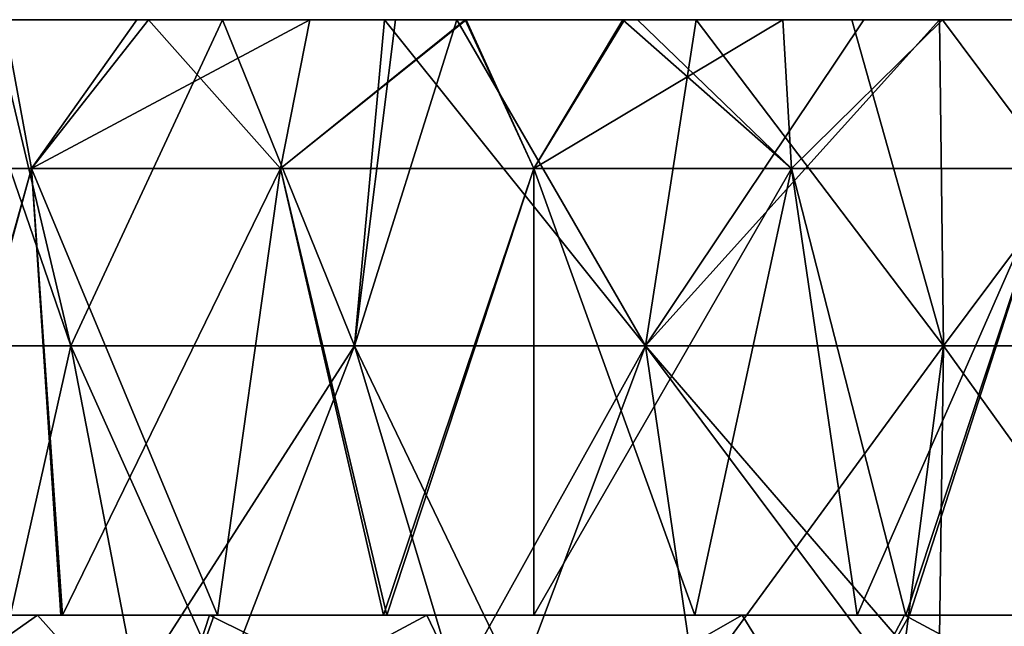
# Model space of a CAD drawing. Header units: inches. Extents: x -3.56 to 3.56, y -0.38 to 0.62.
# Tile 78 of 256: x -1.82 to -1.62, y 0.5 to 0.62. Entities that reach past the tile are written whole.
import ezdxf

# ---------------------------------------------------------------- set-up
doc = ezdxf.new("R2010")
doc.units = ezdxf.units.IN
doc.header["$LTSCALE"] = 65.185185
doc.header["$MEASUREMENT"] = 0
for name, color, linetype in [('1', 7, 'CONTINUOUS'), ('16', 7, 'CONTINUOUS'), ('17', 7, 'CONTINUOUS'), ('2', 7, 'CONTINUOUS'), ('3', 7, 'CONTINUOUS'), ('4', 7, 'CONTINUOUS'), ('5', 7, 'CONTINUOUS'), ('6', 7, 'CONTINUOUS'), ('7', 7, 'CONTINUOUS')]:
    doc.layers.add(name, color=color, linetype=linetype)

msp = doc.modelspace()

# ---------------------------------------------------------------- linework, layer by layer
at = {"layer": '1', "color": 13, "linetype": 'Continuous', "true_color": 0xd67263}
for points in [[(-1.82436, 0.5, 2.44217), (-1.87583, 0.5, 2.36209), (-1.90125, 0.5, 2.44217), (-1.82436, 0.5, 2.44217)], [(-1.82436, 0.5, 2.44217), (-1.90125, 0.5, 2.44217), (-1.8338, 0.5, 2.52225), (-1.82436, 0.5, 2.44217)], [(-1.82361, 0.5, -2.44271), (-1.833, 0.5, -2.52279), (-1.90053, 0.5, -2.44271), (-1.82361, 0.5, -2.44271)], [(-1.82361, 0.5, -2.44271), (-1.90053, 0.5, -2.44271), (-1.87511, 0.5, -2.36263), (-1.82361, 0.5, -2.44271)], [(-1.82413, 0.5, 2.28201), (-1.84853, 0.5, 2.20194), (-1.90006, 0.5, 2.28201), (-1.82413, 0.5, 2.28201)], [(-1.82413, 0.5, 2.28201), (-1.90006, 0.5, 2.28201), (-1.87583, 0.5, 2.36209), (-1.82413, 0.5, 2.28201)], [(-1.82344, 0.5, -2.28255), (-1.87511, 0.5, -2.36263), (-1.8994, 0.5, -2.28255), (-1.82344, 0.5, -2.28255)], [(-1.82344, 0.5, -2.28255), (-1.8994, 0.5, -2.28255), (-1.84789, 0.5, -2.20247), (-1.82344, 0.5, -2.28255)], [(-1.80452, 0.5, 2.68241), (-1.82731, 0.5, 2.60233), (-1.8816, 0.5, 2.68241), (-1.80452, 0.5, 2.68241)], [(-1.80452, 0.5, 2.68241), (-1.8816, 0.5, 2.68241), (-1.8665, 0.5, 2.76249), (-1.80452, 0.5, 2.68241)], [(-1.88131, 0.5, -2.92319), (-1.83368, 0.5, -2.84311), (-1.80408, 0.5, -2.92319), (-1.88131, 0.5, -2.92319)], [(-1.88131, 0.5, -2.92319), (-1.80408, 0.5, -2.92319), (-1.83931, 0.5, -3.00327), (-1.88131, 0.5, -2.92319)], [(-1.80357, 0.5, -2.68295), (-1.86552, 0.5, -2.76303), (-1.8807, 0.5, -2.68295), (-1.80357, 0.5, -2.68295)], [(-1.80357, 0.5, -2.68295), (-1.8807, 0.5, -2.68295), (-1.82647, 0.5, -2.60287), (-1.80357, 0.5, -2.68295)], [(-1.80069, 0.5, 2.92265), (-1.84681, 0.5, 2.84257), (-1.87932, 0.5, 2.92265), (-1.80069, 0.5, 2.92265)], [(-1.80069, 0.5, 2.92265), (-1.87932, 0.5, 2.92265), (-1.83805, 0.5, 3.00273), (-1.80069, 0.5, 2.92265)], [(-1.79677, 0.5, 2.36209), (-1.82413, 0.5, 2.28201), (-1.87583, 0.5, 2.36209), (-1.79677, 0.5, 2.36209)], [(-1.79677, 0.5, 2.36209), (-1.87583, 0.5, 2.36209), (-1.82436, 0.5, 2.44217), (-1.79677, 0.5, 2.36209)], [(-1.79602, 0.5, -2.36263), (-1.82361, 0.5, -2.44271), (-1.87511, 0.5, -2.36263), (-1.79602, 0.5, -2.36263)], [(-1.79602, 0.5, -2.36263), (-1.87511, 0.5, -2.36263), (-1.82344, 0.5, -2.28255), (-1.79602, 0.5, -2.36263)], [(-1.79002, 0.5, 2.76249), (-1.80452, 0.5, 2.68241), (-1.8665, 0.5, 2.76249), (-1.79002, 0.5, 2.76249)], [(-1.79002, 0.5, 2.76249), (-1.8665, 0.5, 2.76249), (-1.84681, 0.5, 2.84257), (-1.79002, 0.5, 2.76249)], [(-1.78897, 0.5, -2.76303), (-1.83368, 0.5, -2.84311), (-1.86552, 0.5, -2.76303), (-1.78897, 0.5, -2.76303)], [(-1.78897, 0.5, -2.76303), (-1.86552, 0.5, -2.76303), (-1.80357, 0.5, -2.68295), (-1.78897, 0.5, -2.76303)], [(-1.86152, 0.5, -3.03743), (-1.83931, 0.5, -3.00327), (-1.82105, 0.5, -3.06187), (-1.86152, 0.5, -3.03743)], [(-1.86152, 0.5, 3.03743), (-1.82105, 0.5, 3.06187), (-1.83805, 0.5, 3.00273), (-1.86152, 0.5, 3.03743)], [(-1.81611, 0.5, 2.22875), (-1.84853, 0.5, 2.20194), (-1.82413, 0.5, 2.28201), (-1.81611, 0.5, 2.22875)], [(-1.81578, 0.5, -2.22901), (-1.82344, 0.5, -2.28255), (-1.84789, 0.5, -2.20247), (-1.81578, 0.5, -2.22901)], [(-1.77174, 0.5, 2.84257), (-1.79002, 0.5, 2.76249), (-1.84681, 0.5, 2.84257), (-1.77174, 0.5, 2.84257)], [(-1.77174, 0.5, 2.84257), (-1.84681, 0.5, 2.84257), (-1.80069, 0.5, 2.92265), (-1.77174, 0.5, 2.84257)], [(-1.80408, 0.5, -2.92319), (-1.76282, 0.5, -3.00327), (-1.83931, 0.5, -3.00327), (-1.80408, 0.5, -2.92319)], [(-1.83931, 0.5, -3.00327), (-1.76282, 0.5, -3.00327), (-1.82105, 0.5, -3.06187), (-1.83931, 0.5, -3.00327)], [(-1.80069, 0.5, 2.92265), (-1.83805, 0.5, 3.00273), (-1.75947, 0.5, 3.00273), (-1.80069, 0.5, 2.92265)], [(-1.82105, 0.5, 3.06187), (-1.7849, 0.5, 3.08309), (-1.83805, 0.5, 3.00273), (-1.82105, 0.5, 3.06187)], [(-1.83805, 0.5, 3.00273), (-1.7849, 0.5, 3.08309), (-1.75947, 0.5, 3.00273), (-1.83805, 0.5, 3.00273)], [(-1.75806, 0.5, 2.52225), (-1.82436, 0.5, 2.44217), (-1.8338, 0.5, 2.52225), (-1.75806, 0.5, 2.52225)], [(-1.75806, 0.5, 2.52225), (-1.8338, 0.5, 2.52225), (-1.82731, 0.5, 2.60233), (-1.75806, 0.5, 2.52225)], [(-1.83368, 0.5, -2.84311), (-1.75551, 0.5, -2.84311), (-1.80408, 0.5, -2.92319), (-1.83368, 0.5, -2.84311)], [(-1.75551, 0.5, -2.84311), (-1.83368, 0.5, -2.84311), (-1.78897, 0.5, -2.76303), (-1.75551, 0.5, -2.84311)], [(-1.75723, 0.5, -2.52279), (-1.82647, 0.5, -2.60287), (-1.833, 0.5, -2.52279), (-1.75723, 0.5, -2.52279)], [(-1.75723, 0.5, -2.52279), (-1.833, 0.5, -2.52279), (-1.82361, 0.5, -2.44271), (-1.75723, 0.5, -2.52279)], [(-1.75162, 0.5, 2.60233), (-1.75806, 0.5, 2.52225), (-1.82731, 0.5, 2.60233), (-1.75162, 0.5, 2.60233)], [(-1.75162, 0.5, 2.60233), (-1.82731, 0.5, 2.60233), (-1.80452, 0.5, 2.68241), (-1.75162, 0.5, 2.60233)], [(-1.75075, 0.5, -2.60287), (-1.80357, 0.5, -2.68295), (-1.82647, 0.5, -2.60287), (-1.75075, 0.5, -2.60287)], [(-1.75075, 0.5, -2.60287), (-1.82647, 0.5, -2.60287), (-1.75723, 0.5, -2.52279), (-1.75075, 0.5, -2.60287)], [(-1.74748, 0.5, 2.44217), (-1.79677, 0.5, 2.36209), (-1.82436, 0.5, 2.44217), (-1.74748, 0.5, 2.44217)], [(-1.74748, 0.5, 2.44217), (-1.82436, 0.5, 2.44217), (-1.75806, 0.5, 2.52225), (-1.74748, 0.5, 2.44217)], [(-1.78325, 0.5, 2.25511), (-1.81611, 0.5, 2.22875), (-1.82413, 0.5, 2.28201), (-1.78325, 0.5, 2.25511)], [(-1.74838, 0.5, 2.28225), (-1.78325, 0.5, 2.25511), (-1.82413, 0.5, 2.28201), (-1.74838, 0.5, 2.28225)], [(-1.74838, 0.5, 2.28225), (-1.82413, 0.5, 2.28201), (-1.79677, 0.5, 2.36209), (-1.74838, 0.5, 2.28225)], [(-1.7467, 0.5, -2.44271), (-1.75723, 0.5, -2.52279), (-1.82361, 0.5, -2.44271), (-1.7467, 0.5, -2.44271)], [(-1.7467, 0.5, -2.44271), (-1.82361, 0.5, -2.44271), (-1.79602, 0.5, -2.36263), (-1.7467, 0.5, -2.44271)], [(-1.74767, 0.5, -2.28278), (-1.79602, 0.5, -2.36263), (-1.82344, 0.5, -2.28255), (-1.74767, 0.5, -2.28278)], [(-1.74767, 0.5, -2.28278), (-1.82344, 0.5, -2.28255), (-1.78325, 0.5, -2.25511), (-1.74767, 0.5, -2.28278)], [(-1.78325, 0.5, -2.25511), (-1.82344, 0.5, -2.28255), (-1.81578, 0.5, -2.22901), (-1.78325, 0.5, -2.25511)], [(-1.82105, 0.5, -3.06187), (-1.76282, 0.5, -3.00327), (-1.78397, 0.5, -3.08363), (-1.82105, 0.5, -3.06187)], [(-1.72744, 0.5, 2.68241), (-1.75162, 0.5, 2.60233), (-1.80452, 0.5, 2.68241), (-1.72744, 0.5, 2.68241)], [(-1.72744, 0.5, 2.68241), (-1.80452, 0.5, 2.68241), (-1.79002, 0.5, 2.76249), (-1.72744, 0.5, 2.68241)], [(-1.80408, 0.5, -2.92319), (-1.75551, 0.5, -2.84311), (-1.72684, 0.5, -2.92319), (-1.80408, 0.5, -2.92319)], [(-1.80408, 0.5, -2.92319), (-1.72684, 0.5, -2.92319), (-1.76282, 0.5, -3.00327), (-1.80408, 0.5, -2.92319)], [(-1.72644, 0.5, -2.68295), (-1.78897, 0.5, -2.76303), (-1.80357, 0.5, -2.68295), (-1.72644, 0.5, -2.68295)], [(-1.72644, 0.5, -2.68295), (-1.80357, 0.5, -2.68295), (-1.75075, 0.5, -2.60287), (-1.72644, 0.5, -2.68295)], [(-1.72206, 0.5, 2.92265), (-1.77174, 0.5, 2.84257), (-1.80069, 0.5, 2.92265), (-1.72206, 0.5, 2.92265)], [(-1.72206, 0.5, 2.92265), (-1.80069, 0.5, 2.92265), (-1.75947, 0.5, 3.00273), (-1.72206, 0.5, 2.92265)], [(-1.71771, 0.5, 2.36209), (-1.74838, 0.5, 2.28225), (-1.79677, 0.5, 2.36209), (-1.71771, 0.5, 2.36209)], [(-1.71771, 0.5, 2.36209), (-1.79677, 0.5, 2.36209), (-1.74748, 0.5, 2.44217), (-1.71771, 0.5, 2.36209)], [(-1.71694, 0.5, -2.36263), (-1.7467, 0.5, -2.44271), (-1.79602, 0.5, -2.36263), (-1.71694, 0.5, -2.36263)], [(-1.71694, 0.5, -2.36263), (-1.79602, 0.5, -2.36263), (-1.74767, 0.5, -2.28278), (-1.71694, 0.5, -2.36263)], [(-1.71353, 0.5, 2.76249), (-1.72744, 0.5, 2.68241), (-1.79002, 0.5, 2.76249), (-1.71353, 0.5, 2.76249)], [(-1.71353, 0.5, 2.76249), (-1.79002, 0.5, 2.76249), (-1.77174, 0.5, 2.84257), (-1.71353, 0.5, 2.76249)], [(-1.71242, 0.5, -2.76303), (-1.75551, 0.5, -2.84311), (-1.78897, 0.5, -2.76303), (-1.71242, 0.5, -2.76303)], [(-1.71242, 0.5, -2.76303), (-1.78897, 0.5, -2.76303), (-1.72644, 0.5, -2.68295), (-1.71242, 0.5, -2.76303)], [(-1.7849, 0.5, 3.08309), (-1.7057, 0.5, 3.08281), (-1.75947, 0.5, 3.00273), (-1.7849, 0.5, 3.08309)], [(-1.7057, 0.5, 3.08281), (-1.7849, 0.5, 3.08309), (-1.73926, 0.5, 3.10908), (-1.7057, 0.5, 3.08281)], [(-1.78397, 0.5, -3.08363), (-1.76282, 0.5, -3.00327), (-1.71248, 0.5, -3.08335), (-1.78397, 0.5, -3.08363)], [(-1.78397, 0.5, -3.08363), (-1.71248, 0.5, -3.08335), (-1.73926, 0.5, -3.10908), (-1.78397, 0.5, -3.08363)], [(-1.69667, 0.5, 2.84257), (-1.71353, 0.5, 2.76249), (-1.77174, 0.5, 2.84257), (-1.69667, 0.5, 2.84257)], [(-1.69667, 0.5, 2.84257), (-1.77174, 0.5, 2.84257), (-1.72206, 0.5, 2.92265), (-1.69667, 0.5, 2.84257)], [(-1.72684, 0.5, -2.92319), (-1.68633, 0.5, -3.00327), (-1.76282, 0.5, -3.00327), (-1.72684, 0.5, -2.92319)], [(-1.76282, 0.5, -3.00327), (-1.68633, 0.5, -3.00327), (-1.71248, 0.5, -3.08335), (-1.76282, 0.5, -3.00327)], [(-1.72206, 0.5, 2.92265), (-1.75947, 0.5, 3.00273), (-1.68089, 0.5, 3.00273), (-1.72206, 0.5, 2.92265)], [(-1.75947, 0.5, 3.00273), (-1.7057, 0.5, 3.08281), (-1.68089, 0.5, 3.00273), (-1.75947, 0.5, 3.00273)], [(-1.68231, 0.5, 2.52225), (-1.74748, 0.5, 2.44217), (-1.75806, 0.5, 2.52225), (-1.68231, 0.5, 2.52225)], [(-1.68231, 0.5, 2.52225), (-1.75806, 0.5, 2.52225), (-1.75162, 0.5, 2.60233), (-1.68231, 0.5, 2.52225)], [(-1.68146, 0.5, -2.52279), (-1.75075, 0.5, -2.60287), (-1.75723, 0.5, -2.52279), (-1.68146, 0.5, -2.52279)], [(-1.68146, 0.5, -2.52279), (-1.75723, 0.5, -2.52279), (-1.7467, 0.5, -2.44271), (-1.68146, 0.5, -2.52279)], [(-1.75551, 0.5, -2.84311), (-1.67734, 0.5, -2.84311), (-1.72684, 0.5, -2.92319), (-1.75551, 0.5, -2.84311)], [(-1.67734, 0.5, -2.84311), (-1.75551, 0.5, -2.84311), (-1.71242, 0.5, -2.76303), (-1.67734, 0.5, -2.84311)], [(-1.67594, 0.5, 2.60233), (-1.68231, 0.5, 2.52225), (-1.75162, 0.5, 2.60233), (-1.67594, 0.5, 2.60233)], [(-1.67594, 0.5, 2.60233), (-1.75162, 0.5, 2.60233), (-1.72744, 0.5, 2.68241), (-1.67594, 0.5, 2.60233)], [(-1.67503, 0.5, -2.60287), (-1.72644, 0.5, -2.68295), (-1.75075, 0.5, -2.60287), (-1.67503, 0.5, -2.60287)], [(-1.67503, 0.5, -2.60287), (-1.75075, 0.5, -2.60287), (-1.68146, 0.5, -2.52279), (-1.67503, 0.5, -2.60287)], [(-1.7168, 0.5, 2.30609), (-1.74838, 0.5, 2.28225), (-1.71771, 0.5, 2.36209), (-1.7168, 0.5, 2.30609)], [(-1.7168, 0.5, -2.30609), (-1.71694, 0.5, -2.36263), (-1.74767, 0.5, -2.28278), (-1.7168, 0.5, -2.30609)], [(-1.67059, 0.5, 2.44217), (-1.71771, 0.5, 2.36209), (-1.74748, 0.5, 2.44217), (-1.67059, 0.5, 2.44217)], [(-1.67059, 0.5, 2.44217), (-1.74748, 0.5, 2.44217), (-1.68231, 0.5, 2.52225), (-1.67059, 0.5, 2.44217)], [(-1.66979, 0.5, -2.44271), (-1.68146, 0.5, -2.52279), (-1.7467, 0.5, -2.44271), (-1.66979, 0.5, -2.44271)], [(-1.66979, 0.5, -2.44271), (-1.7467, 0.5, -2.44271), (-1.71694, 0.5, -2.36263), (-1.66979, 0.5, -2.44271)], [(-1.73926, 0.5, -3.10908), (-1.71248, 0.5, -3.08335), (-1.67308, 0.5, -3.14519), (-1.73926, 0.5, -3.10908)], [(-1.67308, 0.5, 3.14519), (-1.7057, 0.5, 3.08281), (-1.73926, 0.5, 3.10908), (-1.67308, 0.5, 3.14519)], [(-1.65036, 0.5, 2.68241), (-1.67594, 0.5, 2.60233), (-1.72744, 0.5, 2.68241), (-1.65036, 0.5, 2.68241)], [(-1.65036, 0.5, 2.68241), (-1.72744, 0.5, 2.68241), (-1.71353, 0.5, 2.76249), (-1.65036, 0.5, 2.68241)], [(-1.72684, 0.5, -2.92319), (-1.67734, 0.5, -2.84311), (-1.6496, 0.5, -2.92319), (-1.72684, 0.5, -2.92319)], [(-1.72684, 0.5, -2.92319), (-1.6496, 0.5, -2.92319), (-1.68633, 0.5, -3.00327), (-1.72684, 0.5, -2.92319)], [(-1.64931, 0.5, -2.68295), (-1.71242, 0.5, -2.76303), (-1.72644, 0.5, -2.68295), (-1.64931, 0.5, -2.68295)], [(-1.64931, 0.5, -2.68295), (-1.72644, 0.5, -2.68295), (-1.67503, 0.5, -2.60287), (-1.64931, 0.5, -2.68295)], [(-1.64344, 0.5, 2.92265), (-1.69667, 0.5, 2.84257), (-1.72206, 0.5, 2.92265), (-1.64344, 0.5, 2.92265)], [(-1.64344, 0.5, 2.92265), (-1.72206, 0.5, 2.92265), (-1.68089, 0.5, 3.00273), (-1.64344, 0.5, 2.92265)], [(-1.68303, 0.5, 2.33086), (-1.7168, 0.5, 2.30609), (-1.71771, 0.5, 2.36209), (-1.68303, 0.5, 2.33086)], [(-1.64892, 0.5, 2.35512), (-1.68303, 0.5, 2.33086), (-1.71771, 0.5, 2.36209), (-1.64892, 0.5, 2.35512)], [(-1.63873, 0.5, 2.36222), (-1.64892, 0.5, 2.35512), (-1.71771, 0.5, 2.36209), (-1.63873, 0.5, 2.36222)], [(-1.63873, 0.5, 2.36222), (-1.71771, 0.5, 2.36209), (-1.67059, 0.5, 2.44217), (-1.63873, 0.5, 2.36222)], [(-1.63794, 0.5, -2.36277), (-1.66979, 0.5, -2.44271), (-1.71694, 0.5, -2.36263), (-1.63794, 0.5, -2.36277)], [(-1.63794, 0.5, -2.36277), (-1.71694, 0.5, -2.36263), (-1.64892, 0.5, -2.35512), (-1.63794, 0.5, -2.36277)], [(-1.64892, 0.5, -2.35512), (-1.71694, 0.5, -2.36263), (-1.68303, 0.5, -2.33086), (-1.64892, 0.5, -2.35512)], [(-1.68303, 0.5, -2.33086), (-1.71694, 0.5, -2.36263), (-1.7168, 0.5, -2.30609), (-1.68303, 0.5, -2.33086)], [(-1.63705, 0.5, 2.76249), (-1.65036, 0.5, 2.68241), (-1.71353, 0.5, 2.76249), (-1.63705, 0.5, 2.76249)], [(-1.63705, 0.5, 2.76249), (-1.71353, 0.5, 2.76249), (-1.69667, 0.5, 2.84257), (-1.63705, 0.5, 2.76249)], [(-1.71248, 0.5, -3.08335), (-1.68633, 0.5, -3.00327), (-1.64112, 0.5, -3.08335), (-1.71248, 0.5, -3.08335)], [(-1.71248, 0.5, -3.08335), (-1.64112, 0.5, -3.08335), (-1.67308, 0.5, -3.14519), (-1.71248, 0.5, -3.08335)], [(-1.63587, 0.5, -2.76303), (-1.67734, 0.5, -2.84311), (-1.71242, 0.5, -2.76303), (-1.63587, 0.5, -2.76303)], [(-1.63587, 0.5, -2.76303), (-1.71242, 0.5, -2.76303), (-1.64931, 0.5, -2.68295), (-1.63587, 0.5, -2.76303)], [(-1.7057, 0.5, 3.08281), (-1.62663, 0.5, 3.08281), (-1.68089, 0.5, 3.00273), (-1.7057, 0.5, 3.08281)], [(-1.62663, 0.5, 3.08281), (-1.7057, 0.5, 3.08281), (-1.63903, 0.5, 3.16306), (-1.62663, 0.5, 3.08281)], [(-1.63903, 0.5, 3.16306), (-1.7057, 0.5, 3.08281), (-1.67308, 0.5, 3.14519), (-1.63903, 0.5, 3.16306)], [(-1.6216, 0.5, 2.84257), (-1.63705, 0.5, 2.76249), (-1.69667, 0.5, 2.84257), (-1.6216, 0.5, 2.84257)], [(-1.6216, 0.5, 2.84257), (-1.69667, 0.5, 2.84257), (-1.64344, 0.5, 2.92265), (-1.6216, 0.5, 2.84257)], [(-1.6496, 0.5, -2.92319), (-1.60983, 0.5, -3.00327), (-1.68633, 0.5, -3.00327), (-1.6496, 0.5, -2.92319)], [(-1.68633, 0.5, -3.00327), (-1.60983, 0.5, -3.00327), (-1.64112, 0.5, -3.08335), (-1.68633, 0.5, -3.00327)], [(-1.60657, 0.5, 2.52225), (-1.67059, 0.5, 2.44217), (-1.68231, 0.5, 2.52225), (-1.60657, 0.5, 2.52225)], [(-1.60657, 0.5, 2.52225), (-1.68231, 0.5, 2.52225), (-1.67594, 0.5, 2.60233), (-1.60657, 0.5, 2.52225)], [(-1.60569, 0.5, -2.52279), (-1.67503, 0.5, -2.60287), (-1.68146, 0.5, -2.52279), (-1.60569, 0.5, -2.52279)], [(-1.60569, 0.5, -2.52279), (-1.68146, 0.5, -2.52279), (-1.66979, 0.5, -2.44271), (-1.60569, 0.5, -2.52279)], [(-1.64344, 0.5, 2.92265), (-1.68089, 0.5, 3.00273), (-1.6023, 0.5, 3.00273), (-1.64344, 0.5, 2.92265)], [(-1.68089, 0.5, 3.00273), (-1.62663, 0.5, 3.08281), (-1.6023, 0.5, 3.00273), (-1.68089, 0.5, 3.00273)], [(-1.67734, 0.5, -2.84311), (-1.59916, 0.5, -2.84311), (-1.6496, 0.5, -2.92319), (-1.67734, 0.5, -2.84311)], [(-1.59916, 0.5, -2.84311), (-1.67734, 0.5, -2.84311), (-1.63587, 0.5, -2.76303), (-1.59916, 0.5, -2.84311)], [(-1.60026, 0.5, 2.60233), (-1.60657, 0.5, 2.52225), (-1.67594, 0.5, 2.60233), (-1.60026, 0.5, 2.60233)], [(-1.60026, 0.5, 2.60233), (-1.67594, 0.5, 2.60233), (-1.65036, 0.5, 2.68241), (-1.60026, 0.5, 2.60233)], [(-1.59932, 0.5, -2.60287), (-1.64931, 0.5, -2.68295), (-1.67503, 0.5, -2.60287), (-1.59932, 0.5, -2.60287)], [(-1.59932, 0.5, -2.60287), (-1.67503, 0.5, -2.60287), (-1.60569, 0.5, -2.52279), (-1.59932, 0.5, -2.60287)], [(-1.67308, 0.5, -3.14519), (-1.64112, 0.5, -3.08335), (-1.63798, 0.5, -3.1636), (-1.67308, 0.5, -3.14519)], [(-1.59371, 0.5, 2.44217), (-1.63873, 0.5, 2.36222), (-1.67059, 0.5, 2.44217), (-1.59371, 0.5, 2.44217)], [(-1.59371, 0.5, 2.44217), (-1.67059, 0.5, 2.44217), (-1.60657, 0.5, 2.52225), (-1.59371, 0.5, 2.44217)], [(-1.59288, 0.5, -2.44271), (-1.60569, 0.5, -2.52279), (-1.66979, 0.5, -2.44271), (-1.59288, 0.5, -2.44271)], [(-1.59288, 0.5, -2.44271), (-1.66979, 0.5, -2.44271), (-1.63794, 0.5, -2.36277), (-1.59288, 0.5, -2.44271)], [(-1.57328, 0.5, 2.68241), (-1.60026, 0.5, 2.60233), (-1.65036, 0.5, 2.68241), (-1.57328, 0.5, 2.68241)], [(-1.57328, 0.5, 2.68241), (-1.65036, 0.5, 2.68241), (-1.63705, 0.5, 2.76249), (-1.57328, 0.5, 2.68241)], [(-1.6496, 0.5, -2.92319), (-1.59916, 0.5, -2.84311), (-1.57236, 0.5, -2.92319), (-1.6496, 0.5, -2.92319)], [(-1.6496, 0.5, -2.92319), (-1.57236, 0.5, -2.92319), (-1.60983, 0.5, -3.00327), (-1.6496, 0.5, -2.92319)], [(-1.57218, 0.5, -2.68295), (-1.63587, 0.5, -2.76303), (-1.64931, 0.5, -2.68295), (-1.57218, 0.5, -2.68295)], [(-1.57218, 0.5, -2.68295), (-1.64931, 0.5, -2.68295), (-1.59932, 0.5, -2.60287), (-1.57218, 0.5, -2.68295)], [(-1.56481, 0.5, 2.92265), (-1.6216, 0.5, 2.84257), (-1.64344, 0.5, 2.92265), (-1.56481, 0.5, 2.92265)], [(-1.56481, 0.5, 2.92265), (-1.64344, 0.5, 2.92265), (-1.6023, 0.5, 3.00273), (-1.56481, 0.5, 2.92265)], [(-1.64112, 0.5, -3.08335), (-1.60983, 0.5, -3.00327), (-1.56976, 0.5, -3.08335), (-1.64112, 0.5, -3.08335)], [(-1.64112, 0.5, -3.08335), (-1.56976, 0.5, -3.08335), (-1.63798, 0.5, -3.1636), (-1.64112, 0.5, -3.08335)], [(-1.55897, 0.5, 3.16289), (-1.62663, 0.5, 3.08281), (-1.63903, 0.5, 3.16306), (-1.55897, 0.5, 3.16289)], [(-1.55897, 0.5, 3.16289), (-1.63903, 0.5, 3.16306), (-1.60602, 0.5, 3.17994), (-1.55897, 0.5, 3.16289)], [(-1.57977, 0.5, 2.40207), (-1.63873, 0.5, 2.36222), (-1.59371, 0.5, 2.44217), (-1.57977, 0.5, 2.40207)], [(-1.63798, 0.5, -3.1636), (-1.56976, 0.5, -3.08335), (-1.55798, 0.5, -3.16343), (-1.63798, 0.5, -3.1636)], [(-1.63798, 0.5, -3.1636), (-1.55798, 0.5, -3.16343), (-1.60602, 0.5, -3.17994), (-1.63798, 0.5, -3.1636)], [(-1.57977, 0.5, -2.40207), (-1.59288, 0.5, -2.44271), (-1.63794, 0.5, -2.36277), (-1.57977, 0.5, -2.40207)], [(-1.56056, 0.5, 2.76249), (-1.57328, 0.5, 2.68241), (-1.63705, 0.5, 2.76249), (-1.56056, 0.5, 2.76249)], [(-1.56056, 0.5, 2.76249), (-1.63705, 0.5, 2.76249), (-1.6216, 0.5, 2.84257), (-1.56056, 0.5, 2.76249)], [(-1.55932, 0.5, -2.76303), (-1.59916, 0.5, -2.84311), (-1.63587, 0.5, -2.76303), (-1.55932, 0.5, -2.76303)], [(-1.55932, 0.5, -2.76303), (-1.63587, 0.5, -2.76303), (-1.57218, 0.5, -2.68295), (-1.55932, 0.5, -2.76303)], [(-1.62663, 0.5, 3.08281), (-1.54756, 0.5, 3.08281), (-1.6023, 0.5, 3.00273), (-1.62663, 0.5, 3.08281)], [(-1.54756, 0.5, 3.08281), (-1.62663, 0.5, 3.08281), (-1.55897, 0.5, 3.16289), (-1.54756, 0.5, 3.08281)], [(-1.54654, 0.5, 2.84257), (-1.56056, 0.5, 2.76249), (-1.6216, 0.5, 2.84257), (-1.54654, 0.5, 2.84257)], [(-1.54654, 0.5, 2.84257), (-1.6216, 0.5, 2.84257), (-1.56481, 0.5, 2.92265), (-1.54654, 0.5, 2.84257)]]:
    msp.add_3dface(points, dxfattribs=at)
at = {"layer": '16', "color": 13, "linetype": 'Continuous', "true_color": 0xd67263}
for points in [[(-1.82802, 0.625, -2.17836), (-1.82228, 0.59375, -2.22372), (-1.87353, 0.59375, -2.18072), (-1.82802, 0.625, -2.17836)], [(-1.82802, 0.625, -2.17836), (-1.80016, 0.625, -2.20142), (-1.82228, 0.59375, -2.22372), (-1.82802, 0.625, -2.17836)], [(-1.80016, 0.625, -2.20142), (-1.76388, 0.625, -2.23059), (-1.82228, 0.59375, -2.22372), (-1.80016, 0.625, -2.20142)], [(-1.76388, 0.625, -2.23059), (-1.77004, 0.59375, -2.26552), (-1.82228, 0.59375, -2.22372), (-1.76388, 0.625, -2.23059)], [(-1.76388, 0.625, -2.23059), (-1.73102, 0.625, -2.25618), (-1.77004, 0.59375, -2.26552), (-1.76388, 0.625, -2.23059)], [(-1.73102, 0.625, -2.25618), (-1.71684, 0.59375, -2.3061), (-1.77004, 0.59375, -2.26552), (-1.73102, 0.625, -2.25618)], [(-1.73102, 0.625, -2.25618), (-1.69778, 0.625, -2.2813), (-1.71684, 0.59375, -2.3061), (-1.73102, 0.625, -2.25618)], [(-1.69778, 0.625, -2.2813), (-1.66456, 0.625, -2.30565), (-1.71684, 0.59375, -2.3061), (-1.69778, 0.625, -2.2813)], [(-1.66456, 0.625, -2.30565), (-1.66272, 0.59375, -2.34542), (-1.71684, 0.59375, -2.3061), (-1.66456, 0.625, -2.30565)], [(-1.66456, 0.625, -2.30565), (-1.63101, 0.625, -2.32951), (-1.66272, 0.59375, -2.34542), (-1.66456, 0.625, -2.30565)], [(-1.63101, 0.625, -2.32951), (-1.60769, 0.59375, -2.38348), (-1.66272, 0.59375, -2.34542), (-1.63101, 0.625, -2.32951)], [(-1.63101, 0.625, -2.32951), (-1.58421, 0.625, -2.3616), (-1.60769, 0.59375, -2.38348), (-1.63101, 0.625, -2.32951)]]:
    msp.add_3dface(points, dxfattribs=at)
at = {"layer": '17', "color": 13, "linetype": 'Continuous', "true_color": 0xd67263}
for points in [[(-1.82802, 0.625, 2.17836), (-1.87353, 0.59375, 2.18072), (-1.82228, 0.59375, 2.22372), (-1.82802, 0.625, 2.17836)], [(-1.79773, 0.625, 2.20341), (-1.82802, 0.625, 2.17836), (-1.82228, 0.59375, 2.22372), (-1.79773, 0.625, 2.20341)], [(-1.79773, 0.625, 2.20341), (-1.82228, 0.59375, 2.22372), (-1.77004, 0.59375, 2.26552), (-1.79773, 0.625, 2.20341)], [(-1.76388, 0.625, 2.23059), (-1.79773, 0.625, 2.20341), (-1.77004, 0.59375, 2.26552), (-1.76388, 0.625, 2.23059)], [(-1.73121, 0.625, 2.25603), (-1.76388, 0.625, 2.23059), (-1.77004, 0.59375, 2.26552), (-1.73121, 0.625, 2.25603)], [(-1.73121, 0.625, 2.25603), (-1.77004, 0.59375, 2.26552), (-1.71684, 0.59375, 2.3061), (-1.73121, 0.625, 2.25603)], [(-1.69815, 0.625, 2.28101), (-1.73121, 0.625, 2.25603), (-1.71684, 0.59375, 2.3061), (-1.69815, 0.625, 2.28101)], [(-1.69815, 0.625, 2.28101), (-1.71684, 0.59375, 2.3061), (-1.66272, 0.59375, 2.34542), (-1.69815, 0.625, 2.28101)], [(-1.69506, 0.625, 2.28331), (-1.69815, 0.625, 2.28101), (-1.66272, 0.59375, 2.34542), (-1.69506, 0.625, 2.28331)], [(-1.63101, 0.625, 2.32951), (-1.69506, 0.625, 2.28331), (-1.66272, 0.59375, 2.34542), (-1.63101, 0.625, 2.32951)], [(-1.63101, 0.625, 2.32951), (-1.66272, 0.59375, 2.34542), (-1.60769, 0.59375, 2.38348), (-1.63101, 0.625, 2.32951)], [(-1.58129, 0.625, 2.36356), (-1.63101, 0.625, 2.32951), (-1.60769, 0.59375, 2.38348), (-1.58129, 0.625, 2.36356)]]:
    msp.add_3dface(points, dxfattribs=at)
at = {"layer": '2', "color": 13, "linetype": 'Continuous', "true_color": 0xd67263}
for points in [[(-1.86152, 0.5, -3.03743), (-1.82105, 0.5, -3.06187), (-1.86313, 0.47038, -3.03647), (-1.86152, 0.5, -3.03743)], [(-1.82105, 0.5, -3.06187), (-1.79457, 0.47038, -3.07749), (-1.86313, 0.47038, -3.03647), (-1.82105, 0.5, -3.06187)], [(-1.86152, 0.5, 3.03743), (-1.86313, 0.47038, 3.03647), (-1.79457, 0.47038, 3.07749), (-1.86152, 0.5, 3.03743)], [(-1.82105, 0.5, 3.06187), (-1.86152, 0.5, 3.03743), (-1.79457, 0.47038, 3.07749), (-1.82105, 0.5, 3.06187)], [(-1.82105, 0.5, -3.06187), (-1.78397, 0.5, -3.08363), (-1.79457, 0.47038, -3.07749), (-1.82105, 0.5, -3.06187)], [(-1.7849, 0.5, 3.08309), (-1.82105, 0.5, 3.06187), (-1.79457, 0.47038, 3.07749), (-1.7849, 0.5, 3.08309)], [(-1.78397, 0.5, -3.08363), (-1.73926, 0.5, -3.10908), (-1.79457, 0.47038, -3.07749), (-1.78397, 0.5, -3.08363)], [(-1.73926, 0.5, -3.10908), (-1.7251, 0.47038, -3.11696), (-1.79457, 0.47038, -3.07749), (-1.73926, 0.5, -3.10908)], [(-1.7849, 0.5, 3.08309), (-1.79457, 0.47038, 3.07749), (-1.7251, 0.47038, 3.11696), (-1.7849, 0.5, 3.08309)], [(-1.73926, 0.5, 3.10908), (-1.7849, 0.5, 3.08309), (-1.7251, 0.47038, 3.11696), (-1.73926, 0.5, 3.10908)], [(-1.73926, 0.5, -3.10908), (-1.67308, 0.5, -3.14519), (-1.7251, 0.47038, -3.11696), (-1.73926, 0.5, -3.10908)], [(-1.67308, 0.5, 3.14519), (-1.73926, 0.5, 3.10908), (-1.7251, 0.47038, 3.11696), (-1.67308, 0.5, 3.14519)], [(-1.67308, 0.5, -3.14519), (-1.65477, 0.47038, -3.15486), (-1.7251, 0.47038, -3.11696), (-1.67308, 0.5, -3.14519)], [(-1.67308, 0.5, 3.14519), (-1.7251, 0.47038, 3.11696), (-1.65477, 0.47038, 3.15486), (-1.67308, 0.5, 3.14519)], [(-1.67308, 0.5, -3.14519), (-1.63798, 0.5, -3.1636), (-1.65477, 0.47038, -3.15486), (-1.67308, 0.5, -3.14519)], [(-1.63903, 0.5, 3.16306), (-1.67308, 0.5, 3.14519), (-1.65477, 0.47038, 3.15486), (-1.63903, 0.5, 3.16306)], [(-1.63798, 0.5, -3.1636), (-1.60602, 0.5, -3.17994), (-1.65477, 0.47038, -3.15486), (-1.63798, 0.5, -3.1636)], [(-1.63903, 0.5, 3.16306), (-1.65477, 0.47038, 3.15486), (-1.58361, 0.47038, 3.19118), (-1.63903, 0.5, 3.16306)], [(-1.60602, 0.5, -3.17994), (-1.58361, 0.47038, -3.19118), (-1.65477, 0.47038, -3.15486), (-1.60602, 0.5, -3.17994)], [(-1.60602, 0.5, 3.17994), (-1.63903, 0.5, 3.16306), (-1.58361, 0.47038, 3.19118), (-1.60602, 0.5, 3.17994)]]:
    msp.add_3dface(points, dxfattribs=at)
at = {"layer": '3', "color": 13, "linetype": 'Continuous', "true_color": 0xd67263}
for points in [[(-1.87198, 0.55657, -1.9283), (-1.81402, 0.55657, -1.98293), (-1.83763, 0.625, -1.96104), (-1.87198, 0.55657, -1.9283)], [(-1.83763, 0.625, -1.96104), (-1.81402, 0.55657, -1.98293), (-1.83034, 0.625, -1.96784), (-1.83763, 0.625, -1.96104)], [(-1.83034, 0.625, -1.96784), (-1.81402, 0.55657, -1.98293), (-1.78219, 0.625, -2.01153), (-1.83034, 0.625, -1.96784)], [(-1.81402, 0.55657, -1.98293), (-1.75446, 0.55657, -2.03581), (-1.78219, 0.625, -2.01153), (-1.81402, 0.55657, -1.98293)], [(-1.78219, 0.625, -2.01153), (-1.75446, 0.55657, -2.03581), (-1.74816, 0.625, -2.04117), (-1.78219, 0.625, -2.01153)], [(-1.75446, 0.55657, -2.03581), (-1.69336, 0.55657, -2.08691), (-1.74816, 0.625, -2.04117), (-1.75446, 0.55657, -2.03581)], [(-1.74816, 0.625, -2.04117), (-1.69336, 0.55657, -2.08691), (-1.73296, 0.625, -2.05409), (-1.74816, 0.625, -2.04117)], [(-1.73296, 0.625, -2.05409), (-1.69336, 0.55657, -2.08691), (-1.68274, 0.625, -2.09544), (-1.73296, 0.625, -2.05409)], [(-1.69336, 0.55657, -2.08691), (-1.63078, 0.55657, -2.13617), (-1.68274, 0.625, -2.09544), (-1.69336, 0.55657, -2.08691)], [(-1.68274, 0.625, -2.09544), (-1.63078, 0.55657, -2.13617), (-1.65007, 0.625, -2.12128), (-1.68274, 0.625, -2.09544)], [(-1.65007, 0.625, -2.12128), (-1.63078, 0.55657, -2.13617), (-1.63162, 0.625, -2.13551), (-1.65007, 0.625, -2.12128)], [(-1.63162, 0.625, -2.13551), (-1.63078, 0.55657, -2.13617), (-1.57967, 0.625, -2.17423), (-1.63162, 0.625, -2.13551)], [(-1.63078, 0.55657, -2.13617), (-1.56676, 0.55657, -2.18356), (-1.57967, 0.625, -2.17423), (-1.63078, 0.55657, -2.13617)], [(-1.87198, 0.55657, -1.9283), (-1.83013, 0.48525, -1.96805), (-1.81402, 0.55657, -1.98293), (-1.87198, 0.55657, -1.9283)], [(-1.83013, 0.48525, -1.96805), (-1.80023, 0.48525, -1.99544), (-1.81402, 0.55657, -1.98293), (-1.83013, 0.48525, -1.96805)], [(-1.80023, 0.48525, -1.99544), (-1.78208, 0.48525, -2.01167), (-1.81402, 0.55657, -1.98293), (-1.80023, 0.48525, -1.99544)], [(-1.81402, 0.55657, -1.98293), (-1.78208, 0.48525, -2.01167), (-1.75446, 0.55657, -2.03581), (-1.81402, 0.55657, -1.98293)], [(-1.78208, 0.48525, -2.01167), (-1.73308, 0.48525, -2.05404), (-1.75446, 0.55657, -2.03581), (-1.78208, 0.48525, -2.01167)], [(-1.73308, 0.48525, -2.05404), (-1.72015, 0.48525, -2.06488), (-1.75446, 0.55657, -2.03581), (-1.73308, 0.48525, -2.05404)], [(-1.75446, 0.55657, -2.03581), (-1.72015, 0.48525, -2.06488), (-1.69336, 0.55657, -2.08691), (-1.75446, 0.55657, -2.03581)], [(-1.72015, 0.48525, -2.06488), (-1.68296, 0.48525, -2.09529), (-1.69336, 0.55657, -2.08691), (-1.72015, 0.48525, -2.06488)], [(-1.64003, 0.48525, -2.12905), (-1.63177, 0.48525, -2.13538), (-1.69336, 0.55657, -2.08691), (-1.64003, 0.48525, -2.12905)], [(-1.69336, 0.55657, -2.08691), (-1.63177, 0.48525, -2.13538), (-1.63078, 0.55657, -2.13617), (-1.69336, 0.55657, -2.08691)], [(-1.68296, 0.48525, -2.09529), (-1.64003, 0.48525, -2.12905), (-1.69336, 0.55657, -2.08691), (-1.68296, 0.48525, -2.09529)], [(-1.63177, 0.48525, -2.13538), (-1.57961, 0.48525, -2.17425), (-1.63078, 0.55657, -2.13617), (-1.63177, 0.48525, -2.13538)], [(-1.63078, 0.55657, -2.13617), (-1.57961, 0.48525, -2.17425), (-1.56676, 0.55657, -2.18356), (-1.63078, 0.55657, -2.13617)]]:
    msp.add_3dface(points, dxfattribs=at)
at = {"layer": '4', "color": 13, "linetype": 'Continuous', "true_color": 0xd67263}
for points in [[(-1.81402, 0.55657, 1.98293), (-1.87198, 0.55657, 1.9283), (-1.83034, 0.625, 1.96784), (-1.81402, 0.55657, 1.98293)], [(-1.78219, 0.625, 2.01153), (-1.81402, 0.55657, 1.98293), (-1.83034, 0.625, 1.96784), (-1.78219, 0.625, 2.01153)], [(-1.75446, 0.55657, 2.03581), (-1.81402, 0.55657, 1.98293), (-1.78219, 0.625, 2.01153), (-1.75446, 0.55657, 2.03581)], [(-1.74586, 0.625, 2.04314), (-1.75446, 0.55657, 2.03581), (-1.78219, 0.625, 2.01153), (-1.74586, 0.625, 2.04314)], [(-1.69336, 0.55657, 2.08691), (-1.75446, 0.55657, 2.03581), (-1.73296, 0.625, 2.05409), (-1.69336, 0.55657, 2.08691)], [(-1.73296, 0.625, 2.05409), (-1.75446, 0.55657, 2.03581), (-1.74586, 0.625, 2.04314), (-1.73296, 0.625, 2.05409)], [(-1.68274, 0.625, 2.09544), (-1.69336, 0.55657, 2.08691), (-1.73296, 0.625, 2.05409), (-1.68274, 0.625, 2.09544)], [(-1.63078, 0.55657, 2.13617), (-1.69336, 0.55657, 2.08691), (-1.63162, 0.625, 2.13551), (-1.63078, 0.55657, 2.13617)], [(-1.63162, 0.625, 2.13551), (-1.69336, 0.55657, 2.08691), (-1.64754, 0.625, 2.12325), (-1.63162, 0.625, 2.13551)], [(-1.64754, 0.625, 2.12325), (-1.69336, 0.55657, 2.08691), (-1.68274, 0.625, 2.09544), (-1.64754, 0.625, 2.12325)], [(-1.57967, 0.625, 2.17423), (-1.63078, 0.55657, 2.13617), (-1.63162, 0.625, 2.13551), (-1.57967, 0.625, 2.17423)], [(-1.56676, 0.55657, 2.18356), (-1.63078, 0.55657, 2.13617), (-1.57967, 0.625, 2.17423), (-1.56676, 0.55657, 2.18356)], [(-1.81402, 0.55657, 1.98293), (-1.83013, 0.48525, 1.96805), (-1.87198, 0.55657, 1.9283), (-1.81402, 0.55657, 1.98293)], [(-1.80023, 0.48525, 1.99544), (-1.83013, 0.48525, 1.96805), (-1.81402, 0.55657, 1.98293), (-1.80023, 0.48525, 1.99544)], [(-1.75446, 0.55657, 2.03581), (-1.80023, 0.48525, 1.99544), (-1.81402, 0.55657, 1.98293), (-1.75446, 0.55657, 2.03581)], [(-1.78208, 0.48525, 2.01167), (-1.80023, 0.48525, 1.99544), (-1.75446, 0.55657, 2.03581), (-1.78208, 0.48525, 2.01167)], [(-1.73308, 0.48525, 2.05404), (-1.78208, 0.48525, 2.01167), (-1.75446, 0.55657, 2.03581), (-1.73308, 0.48525, 2.05404)], [(-1.69336, 0.55657, 2.08691), (-1.73308, 0.48525, 2.05404), (-1.75446, 0.55657, 2.03581), (-1.69336, 0.55657, 2.08691)], [(-1.72015, 0.48525, 2.06488), (-1.73308, 0.48525, 2.05404), (-1.69336, 0.55657, 2.08691), (-1.72015, 0.48525, 2.06488)], [(-1.68296, 0.48525, 2.09529), (-1.72015, 0.48525, 2.06488), (-1.69336, 0.55657, 2.08691), (-1.68296, 0.48525, 2.09529)], [(-1.63078, 0.55657, 2.13617), (-1.68296, 0.48525, 2.09529), (-1.69336, 0.55657, 2.08691), (-1.63078, 0.55657, 2.13617)], [(-1.64003, 0.48525, 2.12905), (-1.68296, 0.48525, 2.09529), (-1.63078, 0.55657, 2.13617), (-1.64003, 0.48525, 2.12905)], [(-1.63177, 0.48525, 2.13538), (-1.64003, 0.48525, 2.12905), (-1.63078, 0.55657, 2.13617), (-1.63177, 0.48525, 2.13538)], [(-1.57961, 0.48525, 2.17425), (-1.63177, 0.48525, 2.13538), (-1.63078, 0.55657, 2.13617), (-1.57961, 0.48525, 2.17425)], [(-1.56676, 0.55657, 2.18356), (-1.57961, 0.48525, 2.17425), (-1.63078, 0.55657, 2.13617), (-1.56676, 0.55657, 2.18356)]]:
    msp.add_3dface(points, dxfattribs=at)
at = {"layer": '5', "color": 13, "linetype": 'Continuous', "true_color": 0xd67263}
for points in [[(-1.83554, 0.625, 1.963), (-1.90019, 0.625, 2.04303), (-1.82297, 0.625, 2.04303), (-1.83554, 0.625, 1.963)], [(-1.90019, 0.625, 2.04303), (-1.83076, 0.625, 2.12311), (-1.82297, 0.625, 2.04303), (-1.90019, 0.625, 2.04303)], [(-1.83034, 0.625, 1.96784), (-1.83554, 0.625, 1.963), (-1.82297, 0.625, 2.04303), (-1.83034, 0.625, 1.96784)], [(-1.83301, 0.625, -2.12113), (-1.82517, 0.625, -2.04105), (-1.772, 0.625, -2.12113), (-1.83301, 0.625, -2.12113)], [(-1.83301, 0.625, -2.12113), (-1.772, 0.625, -2.12113), (-1.82802, 0.625, -2.17836), (-1.83301, 0.625, -2.12113)], [(-1.82802, 0.625, 2.17836), (-1.79773, 0.625, 2.20341), (-1.83076, 0.625, 2.12311), (-1.82802, 0.625, 2.17836)], [(-1.83076, 0.625, 2.12311), (-1.79773, 0.625, 2.20341), (-1.76965, 0.625, 2.12311), (-1.83076, 0.625, 2.12311)], [(-1.83076, 0.625, 2.12311), (-1.76965, 0.625, 2.12311), (-1.82297, 0.625, 2.04303), (-1.83076, 0.625, 2.12311)], [(-1.83034, 0.625, -1.96784), (-1.78219, 0.625, -2.01153), (-1.82517, 0.625, -2.04105), (-1.83034, 0.625, -1.96784)], [(-1.78219, 0.625, 2.01153), (-1.83034, 0.625, 1.96784), (-1.82297, 0.625, 2.04303), (-1.78219, 0.625, 2.01153)], [(-1.82802, 0.625, -2.17836), (-1.772, 0.625, -2.12113), (-1.80016, 0.625, -2.20142), (-1.82802, 0.625, -2.17836)], [(-1.78219, 0.625, -2.01153), (-1.74816, 0.625, -2.04117), (-1.82517, 0.625, -2.04105), (-1.78219, 0.625, -2.01153)], [(-1.82517, 0.625, -2.04105), (-1.74816, 0.625, -2.04117), (-1.772, 0.625, -2.12113), (-1.82517, 0.625, -2.04105)], [(-1.74586, 0.625, 2.04314), (-1.78219, 0.625, 2.01153), (-1.82297, 0.625, 2.04303), (-1.74586, 0.625, 2.04314)], [(-1.76965, 0.625, 2.12311), (-1.74586, 0.625, 2.04314), (-1.82297, 0.625, 2.04303), (-1.76965, 0.625, 2.12311)], [(-1.80016, 0.625, -2.20142), (-1.772, 0.625, -2.12113), (-1.73536, 0.625, -2.20121), (-1.80016, 0.625, -2.20142)], [(-1.80016, 0.625, -2.20142), (-1.73536, 0.625, -2.20121), (-1.76388, 0.625, -2.23059), (-1.80016, 0.625, -2.20142)], [(-1.79773, 0.625, 2.20341), (-1.76388, 0.625, 2.23059), (-1.73284, 0.625, 2.20319), (-1.79773, 0.625, 2.20341)], [(-1.79773, 0.625, 2.20341), (-1.73284, 0.625, 2.20319), (-1.76965, 0.625, 2.12311), (-1.79773, 0.625, 2.20341)], [(-1.74816, 0.625, -2.04117), (-1.73296, 0.625, -2.05409), (-1.772, 0.625, -2.12113), (-1.74816, 0.625, -2.04117)], [(-1.772, 0.625, -2.12113), (-1.73296, 0.625, -2.05409), (-1.71098, 0.625, -2.12113), (-1.772, 0.625, -2.12113)], [(-1.772, 0.625, -2.12113), (-1.71098, 0.625, -2.12113), (-1.73536, 0.625, -2.20121), (-1.772, 0.625, -2.12113)], [(-1.74586, 0.625, 2.04314), (-1.76965, 0.625, 2.12311), (-1.70855, 0.625, 2.12311), (-1.74586, 0.625, 2.04314)], [(-1.76965, 0.625, 2.12311), (-1.73284, 0.625, 2.20319), (-1.70855, 0.625, 2.12311), (-1.76965, 0.625, 2.12311)], [(-1.76388, 0.625, 2.23059), (-1.73121, 0.625, 2.25603), (-1.73284, 0.625, 2.20319), (-1.76388, 0.625, 2.23059)], [(-1.76388, 0.625, -2.23059), (-1.73536, 0.625, -2.20121), (-1.73102, 0.625, -2.25618), (-1.76388, 0.625, -2.23059)], [(-1.73296, 0.625, 2.05409), (-1.74586, 0.625, 2.04314), (-1.70855, 0.625, 2.12311), (-1.73296, 0.625, 2.05409)], [(-1.73536, 0.625, -2.20121), (-1.71098, 0.625, -2.12113), (-1.67076, 0.625, -2.20121), (-1.73536, 0.625, -2.20121)], [(-1.73536, 0.625, -2.20121), (-1.67076, 0.625, -2.20121), (-1.73102, 0.625, -2.25618), (-1.73536, 0.625, -2.20121)], [(-1.73296, 0.625, -2.05409), (-1.68274, 0.625, -2.09544), (-1.71098, 0.625, -2.12113), (-1.73296, 0.625, -2.05409)], [(-1.68274, 0.625, 2.09544), (-1.73296, 0.625, 2.05409), (-1.70855, 0.625, 2.12311), (-1.68274, 0.625, 2.09544)], [(-1.69815, 0.625, 2.28101), (-1.69506, 0.625, 2.28331), (-1.73284, 0.625, 2.20319), (-1.69815, 0.625, 2.28101)], [(-1.73284, 0.625, 2.20319), (-1.69506, 0.625, 2.28331), (-1.66815, 0.625, 2.20319), (-1.73284, 0.625, 2.20319)], [(-1.73121, 0.625, 2.25603), (-1.69815, 0.625, 2.28101), (-1.73284, 0.625, 2.20319), (-1.73121, 0.625, 2.25603)], [(-1.73284, 0.625, 2.20319), (-1.66815, 0.625, 2.20319), (-1.70855, 0.625, 2.12311), (-1.73284, 0.625, 2.20319)], [(-1.73102, 0.625, -2.25618), (-1.67076, 0.625, -2.20121), (-1.69778, 0.625, -2.2813), (-1.73102, 0.625, -2.25618)], [(-1.68274, 0.625, -2.09544), (-1.65007, 0.625, -2.12128), (-1.71098, 0.625, -2.12113), (-1.68274, 0.625, -2.09544)], [(-1.71098, 0.625, -2.12113), (-1.65007, 0.625, -2.12128), (-1.67076, 0.625, -2.20121), (-1.71098, 0.625, -2.12113)], [(-1.64754, 0.625, 2.12325), (-1.68274, 0.625, 2.09544), (-1.70855, 0.625, 2.12311), (-1.64754, 0.625, 2.12325)], [(-1.66815, 0.625, 2.20319), (-1.64754, 0.625, 2.12325), (-1.70855, 0.625, 2.12311), (-1.66815, 0.625, 2.20319)], [(-1.69778, 0.625, -2.2813), (-1.67076, 0.625, -2.20121), (-1.62847, 0.625, -2.28129), (-1.69778, 0.625, -2.2813)], [(-1.69778, 0.625, -2.2813), (-1.62847, 0.625, -2.28129), (-1.66456, 0.625, -2.30565), (-1.69778, 0.625, -2.2813)], [(-1.69506, 0.625, 2.28331), (-1.63101, 0.625, 2.32951), (-1.62563, 0.625, 2.28327), (-1.69506, 0.625, 2.28331)], [(-1.69506, 0.625, 2.28331), (-1.62563, 0.625, 2.28327), (-1.66815, 0.625, 2.20319), (-1.69506, 0.625, 2.28331)], [(-1.65007, 0.625, -2.12128), (-1.63162, 0.625, -2.13551), (-1.67076, 0.625, -2.20121), (-1.65007, 0.625, -2.12128)], [(-1.67076, 0.625, -2.20121), (-1.63162, 0.625, -2.13551), (-1.60617, 0.625, -2.20121), (-1.67076, 0.625, -2.20121)], [(-1.67076, 0.625, -2.20121), (-1.60617, 0.625, -2.20121), (-1.62847, 0.625, -2.28129), (-1.67076, 0.625, -2.20121)], [(-1.64754, 0.625, 2.12325), (-1.66815, 0.625, 2.20319), (-1.60346, 0.625, 2.20319), (-1.64754, 0.625, 2.12325)], [(-1.66815, 0.625, 2.20319), (-1.62563, 0.625, 2.28327), (-1.60346, 0.625, 2.20319), (-1.66815, 0.625, 2.20319)], [(-1.66456, 0.625, -2.30565), (-1.62847, 0.625, -2.28129), (-1.63101, 0.625, -2.32951), (-1.66456, 0.625, -2.30565)], [(-1.63162, 0.625, 2.13551), (-1.64754, 0.625, 2.12325), (-1.60346, 0.625, 2.20319), (-1.63162, 0.625, 2.13551)], [(-1.63162, 0.625, -2.13551), (-1.57967, 0.625, -2.17423), (-1.60617, 0.625, -2.20121), (-1.63162, 0.625, -2.13551)], [(-1.57967, 0.625, 2.17423), (-1.63162, 0.625, 2.13551), (-1.60346, 0.625, 2.20319), (-1.57967, 0.625, 2.17423)], [(-1.63101, 0.625, 2.32951), (-1.58129, 0.625, 2.36356), (-1.62563, 0.625, 2.28327), (-1.63101, 0.625, 2.32951)], [(-1.63101, 0.625, -2.32951), (-1.62847, 0.625, -2.28129), (-1.58421, 0.625, -2.3616), (-1.63101, 0.625, -2.32951)], [(-1.62847, 0.625, -2.28129), (-1.60617, 0.625, -2.20121), (-1.55917, 0.625, -2.28129), (-1.62847, 0.625, -2.28129)], [(-1.62847, 0.625, -2.28129), (-1.55917, 0.625, -2.28129), (-1.58421, 0.625, -2.3616), (-1.62847, 0.625, -2.28129)], [(-1.62563, 0.625, 2.28327), (-1.58129, 0.625, 2.36356), (-1.55623, 0.625, 2.28327), (-1.62563, 0.625, 2.28327)], [(-1.62563, 0.625, 2.28327), (-1.55623, 0.625, 2.28327), (-1.60346, 0.625, 2.20319), (-1.62563, 0.625, 2.28327)]]:
    msp.add_3dface(points, dxfattribs=at)
at = {"layer": '6', "color": 13, "linetype": 'Continuous', "true_color": 0xd67263}
for points in [[(-1.82228, 0.59375, -2.22372), (-1.84789, 0.5, -2.20247), (-1.87353, 0.59375, -2.18072), (-1.82228, 0.59375, -2.22372)], [(-1.81578, 0.5, -2.22901), (-1.84789, 0.5, -2.20247), (-1.82228, 0.59375, -2.22372), (-1.81578, 0.5, -2.22901)], [(-1.77004, 0.59375, -2.26552), (-1.81578, 0.5, -2.22901), (-1.82228, 0.59375, -2.22372), (-1.77004, 0.59375, -2.26552)], [(-1.78325, 0.5, -2.25511), (-1.81578, 0.5, -2.22901), (-1.77004, 0.59375, -2.26552), (-1.78325, 0.5, -2.25511)], [(-1.74767, 0.5, -2.28278), (-1.78325, 0.5, -2.25511), (-1.77004, 0.59375, -2.26552), (-1.74767, 0.5, -2.28278)], [(-1.71684, 0.59375, -2.3061), (-1.74767, 0.5, -2.28278), (-1.77004, 0.59375, -2.26552), (-1.71684, 0.59375, -2.3061)], [(-1.7168, 0.5, -2.30609), (-1.74767, 0.5, -2.28278), (-1.71684, 0.59375, -2.3061), (-1.7168, 0.5, -2.30609)], [(-1.66272, 0.59375, -2.34542), (-1.7168, 0.5, -2.30609), (-1.71684, 0.59375, -2.3061), (-1.66272, 0.59375, -2.34542)], [(-1.68303, 0.5, -2.33086), (-1.7168, 0.5, -2.30609), (-1.66272, 0.59375, -2.34542), (-1.68303, 0.5, -2.33086)], [(-1.64892, 0.5, -2.35512), (-1.68303, 0.5, -2.33086), (-1.66272, 0.59375, -2.34542), (-1.64892, 0.5, -2.35512)], [(-1.60769, 0.59375, -2.38348), (-1.64892, 0.5, -2.35512), (-1.66272, 0.59375, -2.34542), (-1.60769, 0.59375, -2.38348)], [(-1.63794, 0.5, -2.36277), (-1.64892, 0.5, -2.35512), (-1.60769, 0.59375, -2.38348), (-1.63794, 0.5, -2.36277)], [(-1.57977, 0.5, -2.40207), (-1.63794, 0.5, -2.36277), (-1.60769, 0.59375, -2.38348), (-1.57977, 0.5, -2.40207)]]:
    msp.add_3dface(points, dxfattribs=at)
at = {"layer": '7', "color": 13, "linetype": 'Continuous', "true_color": 0xd67263}
for points in [[(-1.87353, 0.59375, 2.18072), (-1.84853, 0.5, 2.20194), (-1.82228, 0.59375, 2.22372), (-1.87353, 0.59375, 2.18072)], [(-1.84853, 0.5, 2.20194), (-1.81611, 0.5, 2.22875), (-1.82228, 0.59375, 2.22372), (-1.84853, 0.5, 2.20194)], [(-1.81611, 0.5, 2.22875), (-1.78325, 0.5, 2.25511), (-1.82228, 0.59375, 2.22372), (-1.81611, 0.5, 2.22875)], [(-1.82228, 0.59375, 2.22372), (-1.78325, 0.5, 2.25511), (-1.77004, 0.59375, 2.26552), (-1.82228, 0.59375, 2.22372)], [(-1.78325, 0.5, 2.25511), (-1.74838, 0.5, 2.28225), (-1.77004, 0.59375, 2.26552), (-1.78325, 0.5, 2.25511)], [(-1.77004, 0.59375, 2.26552), (-1.74838, 0.5, 2.28225), (-1.71684, 0.59375, 2.3061), (-1.77004, 0.59375, 2.26552)], [(-1.74838, 0.5, 2.28225), (-1.7168, 0.5, 2.30609), (-1.71684, 0.59375, 2.3061), (-1.74838, 0.5, 2.28225)], [(-1.7168, 0.5, 2.30609), (-1.68303, 0.5, 2.33086), (-1.71684, 0.59375, 2.3061), (-1.7168, 0.5, 2.30609)], [(-1.71684, 0.59375, 2.3061), (-1.68303, 0.5, 2.33086), (-1.66272, 0.59375, 2.34542), (-1.71684, 0.59375, 2.3061)], [(-1.68303, 0.5, 2.33086), (-1.64892, 0.5, 2.35512), (-1.66272, 0.59375, 2.34542), (-1.68303, 0.5, 2.33086)], [(-1.64892, 0.5, 2.35512), (-1.63873, 0.5, 2.36222), (-1.66272, 0.59375, 2.34542), (-1.64892, 0.5, 2.35512)], [(-1.66272, 0.59375, 2.34542), (-1.63873, 0.5, 2.36222), (-1.60769, 0.59375, 2.38348), (-1.66272, 0.59375, 2.34542)], [(-1.63873, 0.5, 2.36222), (-1.57977, 0.5, 2.40207), (-1.60769, 0.59375, 2.38348), (-1.63873, 0.5, 2.36222)]]:
    msp.add_3dface(points, dxfattribs=at)

doc.saveas('drawing.dxf')
